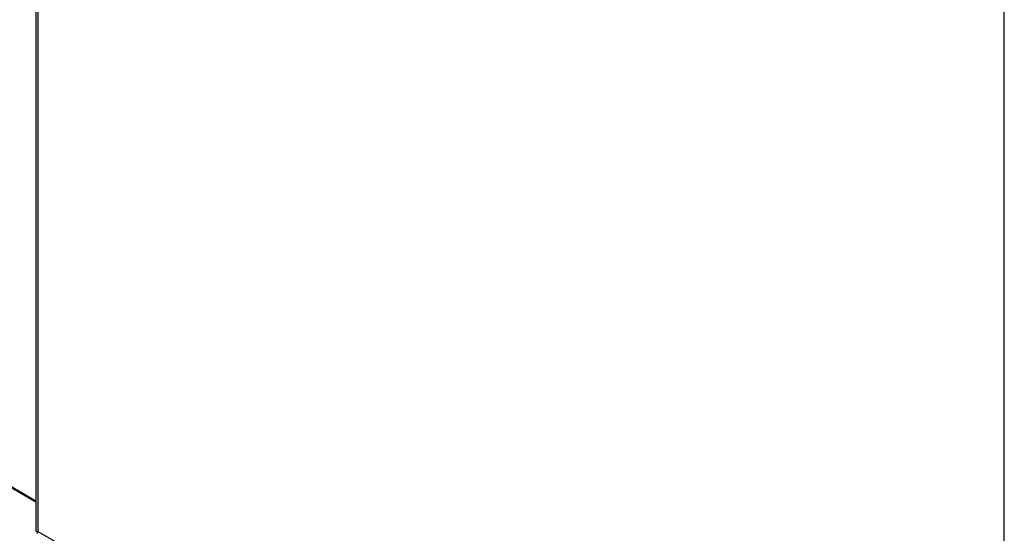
# Model space of a CAD drawing. Header units: inches. Extents: x 2 to 538, y -2 to 358.
# Tile 93 of 119: x 487 to 513, y 244 to 257. Entities that reach past the tile are written whole.
import ezdxf

# ---------------------------------------------------------------- set-up
doc = ezdxf.new("R2010")
doc.units = ezdxf.units.IN
doc.header["$MEASUREMENT"] = 0
for name, color, linetype in [('COM54323-3', 7, 'Continuous'), ('COM70995-3', 7, 'Continuous'), ('COM71137-9', 7, 'Continuous'), ('Default', 7, 'Continuous')]:
    doc.layers.add(name, color=color, linetype=linetype)

# ---------------------------------------------------------------- blocks, each defined once
blk = doc.blocks.new('SE6')
at = {"layer": 'COM54323-3', "color": 7, "linetype": 'Continuous'}
blk.add_line((487.266, 244.593), (485.953, 245.351), dxfattribs=at)
at = {"layer": 'COM70995-3', "color": 7, "linetype": 'Continuous'}
blk.add_line((487.266, 244.568), (485.931, 245.339), dxfattribs=at)
at = {"layer": 'COM71137-9', "color": 7, "linetype": 'Continuous'}
for p, q in [((487.266, 309.854), (487.266, 243.82)), ((487.32, 309.73), (487.32, 243.794)), ((512.868, 229.044), (512.868, 294.98)), ((487.32, 243.794), (487.32, 243.794)), ((487.32, 243.794), (512.868, 229.044)), ((487.32, 243.793), (487.32, 243.794)), ((487.32, 243.794), (487.32, 243.794)), ((487.32, 243.793), (487.32, 243.793))]:
    blk.add_line(p, q, dxfattribs=at)
blk.add_ellipse((487.451, 243.82), major_axis=(0.185, 0), ratio=0.57735, start_param=3.141593, end_param=3.295285, dxfattribs=at)
for points in [[(487.268, 243.804), (487.271, 243.801), (487.277, 243.798), (487.29, 243.795), (487.295, 243.795), (487.306, 243.794), (487.313, 243.794), (487.32, 243.794)], [(487.303, 243.743), (487.302, 243.748), (487.302, 243.754), (487.307, 243.767), (487.308, 243.772), (487.313, 243.782), (487.316, 243.787), (487.32, 243.793)]]:
    blk.add_open_spline(points, degree=3, knots=[0, 0, 0, 0, 0.5, 0.5, 0.75, 0.75, 1, 1, 1, 1], dxfattribs=at)

msp = doc.modelspace()

# ---------------------------------------------------------------- block references
at = {"layer": 'Default'}
msp.add_blockref('SE6', (0, 0), dxfattribs=at)

doc.saveas('drawing.dxf')
